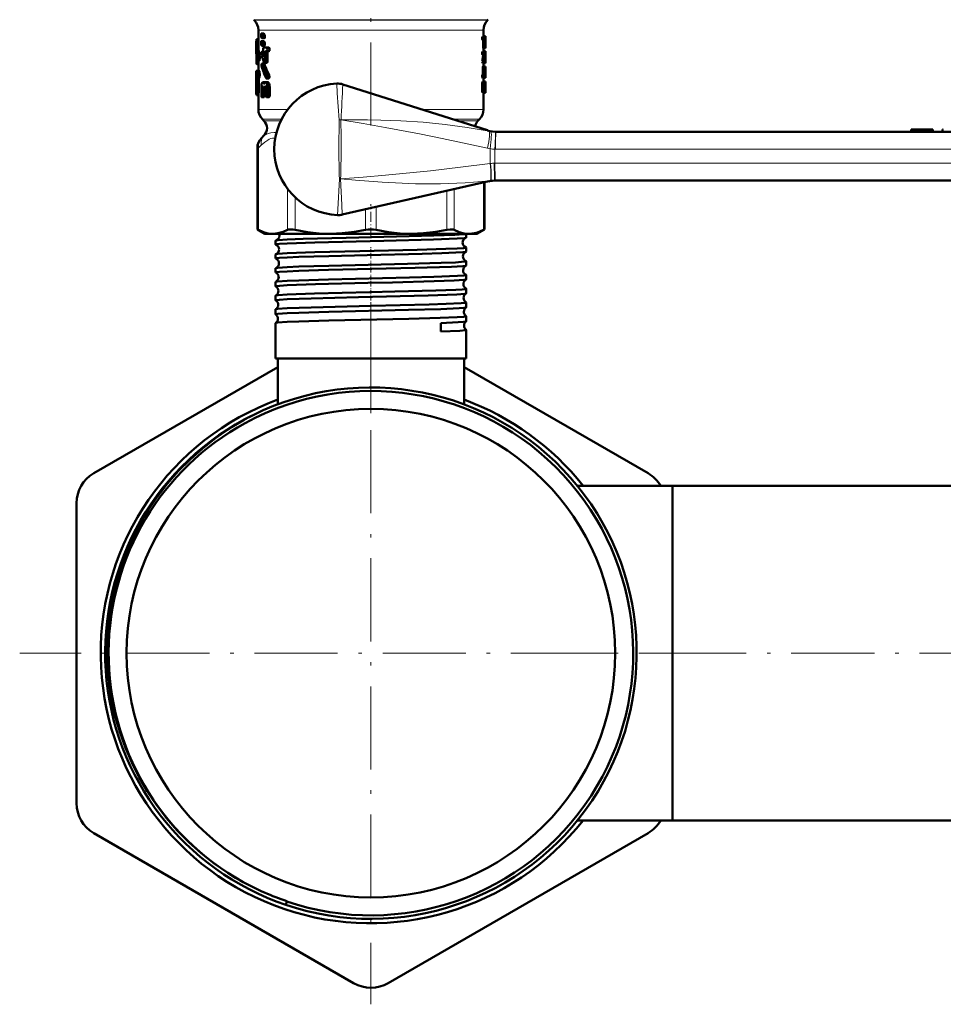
# Model space of a CAD drawing. Extents: x -1358 to 1757, y -1537 to 622.
# Tile 75 of 93: x 911 to 1044, y -235 to -92. Entities that reach past the tile are written whole.
import ezdxf

# ---------------------------------------------------------------- set-up
doc = ezdxf.new("R2010")
doc.units = 0
doc.linetypes.add('DASHDOT', pattern=[18.5, 12, -3, 0.5, -3])

msp = doc.modelspace()

# ---------------------------------------------------------------- linework, layer by layer
at = {"color": 7, "linetype": 'DASHDOT', "lineweight": 18}
for p, q in [((961.75, -77.26), (961.75, -107.99)), ((961.75, -133.23), (961.75, -234.63)), ((1012.45, -183.93), (911.05, -183.93)), ((985.43, -183.93), (1058.96, -183.93))]:
    msp.add_line(p, q, dxfattribs=at)
at = {"color": 7, "lineweight": 18}
for p, q in [((944.84, -92.47), (961.75, -92.47)), ((944.92, -92.54), (961.75, -92.54)), ((961.75, -92.47), (978.67, -92.47)), ((961.75, -92.54), (978.59, -92.54)), ((945.5, -93.96), (952.81, -93.96)), ((952.81, -93.96), (961.75, -93.96)), ((961.75, -93.96), (976.77, -93.96)), ((976.77, -93.96), (978, -93.96)), ((945.5, -105.43), (949.74, -105.43)), ((978, -105.43), (969.09, -105.43)), ((948.85, -106.84), (946.09, -106.84)), ((946.31, -107.07), (948.74, -107.07)), ((957.12, -111.18), (957.15, -106.93)), ((957.44, -106.92), (957.43, -106.93)), ((977.42, -106.84), (973.53, -106.84)), ((974.24, -107.07), (977.19, -107.07)), ((946.31, -109.19), (946.35, -109.19)), ((979.76, -108.68), (979.81, -108.68)), ((1044.29, -108.33), (1044.29, -108.68)), ((1044.35, -108.33), (1044.35, -108.68)), ((945.51, -110.98), (945.36, -110.98)), ((945.51, -110.98), (945.51, -122.82)), ((979.74, -111.18), (979.66, -111.18)), ((1053.37, -111.18), (979.74, -111.18)), ((978.95, -113.24), (979, -113.23)), ((979.56, -113.18), (979.66, -113.18)), ((979.66, -113.18), (1053.37, -113.18)), ((956.99, -119.87), (957.21, -115.44)), ((957.38, -115.45), (957.21, -115.44)), ((957.21, -115.44), (957.38, -115.44)), ((957.38, -115.44), (957.38, -115.45)), ((978, -122.82), (978, -115.98)), ((979.03, -115.71), (978.95, -115.72)), ((949.73, -122.82), (949.73, -116.91)), ((972.7, -122.82), (972.7, -117.18)), ((973.78, -116.94), (973.78, -122.82)), ((950.81, -118.11), (950.81, -122.82)), ((956.95, -120.67), (956.99, -119.87)), ((960.99, -122.82), (960.99, -119.84)), ((962.52, -119.49), (962.52, -122.82))]:
    msp.add_line(p, q, dxfattribs=at)
at = {"color": 7, "lineweight": 50}
for p, q in [((944.92, -92.54), (944.84, -92.47)), ((978.59, -92.54), (978.67, -92.47)), ((945.5, -93.96), (945.5, -96.01)), ((945.89, -94.72), (945.89, -94.8)), ((945.89, -94.8), (945.93, -95.05)), ((945.93, -95.05), (946.04, -95.15)), ((945.96, -94.47), (945.94, -94.47)), ((946.26, -94.47), (945.94, -94.47)), ((946.27, -94.47), (945.96, -94.47)), ((946.07, -94.58), (945.96, -94.47)), ((946.37, -95.15), (946.05, -95.15)), ((946.38, -94.58), (946.07, -94.58)), ((946.12, -94.82), (946.07, -94.58)), ((946.43, -94.82), (946.12, -94.82)), ((946.12, -94.9), (946.12, -94.82)), ((946.43, -94.9), (946.12, -94.9)), ((946.38, -94.58), (946.27, -94.47)), ((946.43, -94.82), (946.38, -94.58)), ((946.43, -94.9), (946.43, -94.82)), ((978.16, -94.9), (977.86, -94.9)), ((978, -93.96), (978, -94.9)), ((978.28, -94.84), (978, -94.84)), ((978.16, -94.9), (978.3, -94.9)), ((978.3, -94.9), (978.3, -95.15)), ((978.3, -95.15), (978.3, -96.08)), ((945.2, -96.01), (945.2, -97.24)), ((945.5, -95.34), (945.24, -95.34)), ((945.5, -95.26), (945.26, -95.26)), ((945.89, -95.81), (945.89, -95.89)), ((945.89, -95.89), (945.93, -96.14)), ((945.93, -96.14), (946.04, -96.24)), ((945.96, -95.56), (945.94, -95.56)), ((946.26, -95.56), (945.94, -95.56)), ((946.27, -95.56), (945.96, -95.56)), ((946.07, -95.66), (945.96, -95.56)), ((946.37, -96.24), (946.05, -96.24)), ((946.38, -95.66), (946.07, -95.66)), ((946.12, -95.91), (946.07, -95.66)), ((946.43, -95.91), (946.12, -95.91)), ((946.12, -95.99), (946.12, -95.91)), ((946.43, -95.99), (946.12, -95.99)), ((946.38, -95.66), (946.27, -95.56)), ((946.27, -96.46), (946.7, -96.46)), ((946.43, -95.91), (946.38, -95.66)), ((946.43, -95.99), (946.43, -95.91)), ((946.59, -96.46), (947.03, -96.46)), ((947.03, -96.46), (946.7, -96.46)), ((978.16, -95.39), (977.86, -95.39)), ((977.93, -96.08), (977.93, -95.49)), ((978.23, -95.49), (977.93, -95.49)), ((978.23, -96.08), (977.93, -96.08)), ((978.27, -96.57), (977.97, -96.57)), ((978, -96.57), (978, -97.06)), ((978.16, -95.39), (978.22, -95.39)), ((978.23, -96.08), (978.23, -95.49)), ((978.27, -95.39), (978.28, -95.39)), ((978.27, -95.98), (978.27, -95.49)), ((978.29, -95.49), (978.27, -95.49)), ((978.29, -95.98), (978.27, -95.98)), ((978.27, -96.08), (978.28, -96.08)), ((978.27, -96.57), (978.29, -96.57)), ((978.29, -95.49), (978.29, -95.98)), ((945.23, -98.34), (945.23, -97.77)), ((945.67, -97.42), (945.36, -97.42)), ((946.31, -97.1), (946.01, -97.1)), ((946.32, -97.16), (946.05, -97.16)), ((946.3, -97.69), (946.24, -97.69)), ((946.27, -97.03), (946.32, -97.18)), ((946.27, -97.03), (946.27, -97.03)), ((946.32, -97.18), (946.32, -97.57)), ((946.82, -97.34), (946.5, -97.34)), ((946.5, -98.39), (946.5, -97.34)), ((946.93, -97.03), (946.61, -97.03)), ((946.7, -97.03), (946.61, -97.03)), ((947.03, -97.03), (946.7, -97.03)), ((946.83, -98.39), (946.82, -97.34)), ((947.03, -97.03), (946.93, -97.03)), ((978.16, -97.06), (977.86, -97.06)), ((978.16, -97.55), (977.86, -97.55)), ((977.94, -97.73), (977.93, -97.55)), ((978.24, -97.73), (977.94, -97.73)), ((978.29, -97), (978, -97)), ((978.16, -97.06), (978.3, -97.06)), ((978.16, -97.55), (978.24, -97.55)), ((978.24, -97.73), (978.24, -97.55)), ((978.27, -98.06), (978.27, -98.24)), ((978.3, -97.06), (978.3, -97.3)), ((978.3, -97.3), (978.3, -97.42)), ((978.3, -97.42), (978.3, -97.62)), ((945.3, -98.34), (945.23, -98.34)), ((945.5, -98.87), (945.26, -98.87)), ((945.64, -98.42), (945.33, -98.42)), ((945.5, -98.42), (945.5, -99.85)), ((946.35, -98.81), (946.03, -98.81)), ((946.39, -98.86), (946.07, -98.86)), ((946.72, -98.71), (946.4, -98.71)), ((946.83, -98.39), (946.5, -98.39)), ((977.83, -98.48), (977.83, -98.48)), ((978.13, -98.48), (977.83, -98.48)), ((978.13, -98.48), (977.83, -98.48)), ((978.15, -98.27), (977.84, -98.27)), ((978.16, -98.73), (977.86, -98.73)), ((977.9, -100.29), (977.9, -99.46)), ((978.2, -99.46), (977.9, -99.46)), ((977.93, -99.22), (978.23, -99.22)), ((978, -98.73), (978, -99.22)), ((978.13, -98.48), (978.13, -98.48)), ((978.16, -98.73), (978.3, -98.73)), ((978.2, -100.29), (978.2, -99.46)), ((978.29, -99.22), (978.23, -99.22)), ((978.3, -98.21), (978.27, -98.21)), ((978.27, -98.24), (978.3, -98.24)), ((978.3, -99.46), (978.27, -99.46)), ((978.3, -99.46), (978.29, -99.22)), ((978.3, -98.24), (978.3, -98.21)), ((978.3, -98.24), (978.3, -98.73)), ((978.3, -99.86), (978.3, -99.46)), ((945.2, -99.85), (945.33, -99.85)), ((945.2, -99.85), (945.2, -100.88)), ((945.2, -100.88), (945.21, -101.09)), ((945.28, -100.88), (945.33, -100.88)), ((945.63, -99.85), (945.33, -99.85)), ((945.63, -100.88), (945.33, -100.88)), ((947.06, -100.43), (946.73, -100.43)), ((978.16, -100.39), (977.86, -100.39)), ((978.16, -100.88), (977.86, -100.88)), ((977.89, -100.39), (977.9, -100.29)), ((978.2, -100.29), (977.9, -100.29)), ((978, -100.88), (978, -101.37)), ((978.16, -100.39), (978.19, -100.39)), ((978.16, -100.88), (978.27, -100.88)), ((978.19, -100.39), (978.2, -100.29)), ((978.26, -99.96), (978.25, -100.05)), ((978.25, -100.05), (978.25, -100.29)), ((978.29, -100.29), (978.25, -100.29)), ((978.25, -100.33), (978.3, -100.33)), ((978.26, -99.97), (978.26, -99.96)), ((978.26, -100.39), (978.27, -100.39)), ((978.27, -100.88), (978.29, -100.88)), ((978.3, -100.33), (978.29, -100.29)), ((978.3, -100.64), (978.29, -100.64)), ((978.3, -100.64), (978.3, -100.3)), ((945.2, -101.75), (945.21, -101.56)), ((945.21, -101.59), (945.2, -101.8)), ((945.2, -101.77), (945.2, -101.75)), ((945.2, -101.75), (945.2, -102.94)), ((945.2, -101.8), (945.2, -101.77)), ((945.21, -101.09), (945.21, -101.59)), ((945.56, -101.09), (945.26, -101.09)), ((945.26, -102.84), (945.26, -101.09)), ((945.56, -102.84), (945.56, -101.09)), ((945.94, -102.23), (945.94, -103.37)), ((946.24, -102.24), (946.08, -102.24)), ((946.08, -103.37), (946.08, -102.24)), ((946.12, -101.51), (946.18, -101.51)), ((946.19, -102.09), (946.12, -102.09)), ((946.19, -102.09), (946.12, -102.09)), ((946.46, -101.51), (946.18, -101.51)), ((946.19, -102.09), (946.24, -102.24)), ((946.24, -102.24), (946.24, -102.58)), ((946.36, -101.68), (946.28, -101.68)), ((946.41, -102.24), (946.46, -102.08)), ((946.6, -102.24), (946.41, -102.24)), ((946.41, -102.58), (946.41, -102.24)), ((946.54, -102.08), (946.46, -102.08)), ((946.54, -102.08), (946.46, -102.08)), ((946.47, -101.51), (946.55, -101.51)), ((946.54, -102.08), (946.6, -102.24)), ((946.88, -101.51), (946.55, -101.51)), ((946.6, -102.24), (946.6, -103.37)), ((946.99, -100.94), (946.66, -100.94)), ((947.14, -102.23), (946.8, -102.23)), ((946.8, -103.37), (946.8, -102.23)), ((947.14, -103.37), (947.14, -102.23)), ((957.7, -101.81), (978.56, -108.44)), ((977.83, -102.79), (977.83, -101.62)), ((978.13, -101.62), (977.83, -101.62)), ((978.16, -101.37), (977.86, -101.37)), ((978.13, -102.79), (978.13, -101.62)), ((978.16, -101.37), (978.3, -101.37)), ((978.19, -102.3), (978.19, -102.11)), ((978.29, -102.11), (978.19, -102.11)), ((978.29, -102.3), (978.19, -102.3)), ((978.22, -101.86), (978.27, -101.86)), ((978.29, -102.11), (978.29, -102.3)), ((978.3, -101.37), (978.3, -101.62)), ((978.3, -101.62), (978.3, -102.79)), ((945.53, -103.36), (945.22, -103.36)), ((945.56, -102.84), (945.26, -102.84)), ((945.5, -103.36), (945.5, -105.43)), ((946.32, -103.65), (946.01, -103.65)), ((946.4, -103.37), (946.08, -103.37)), ((946.6, -102.86), (946.32, -102.86)), ((946.4, -103.37), (946.4, -102.86)), ((946.6, -102.58), (946.41, -102.58)), ((947.03, -103.65), (946.7, -103.65)), ((947.14, -103.37), (946.8, -103.37)), ((978.13, -102.79), (977.83, -102.79)), ((978.16, -103.04), (977.86, -103.04)), ((978, -103.04), (978, -105.43)), ((978.16, -103.04), (978.3, -103.04)), ((978.22, -102.55), (978.27, -102.55)), ((978.3, -102.79), (978.3, -103.04)), ((946.31, -107.07), (946.09, -106.84)), ((977.19, -107.07), (977.42, -106.84)), ((946.31, -109.19), (945.94, -109.56)), ((979.81, -108.68), (1053.45, -108.68)), ((1039.75, -108.33), (1041.3, -108.33)), ((1039.75, -108.33), (1039.75, -108.68)), ((1041.3, -108.33), (1042.86, -108.33)), ((1041.3, -108.33), (1041.3, -108.68)), ((1042.86, -108.33), (1042.86, -108.68)), ((1042.86, -108.33), (1042.86, -108.68)), ((1044.29, -108.33), (1044.26, -108.33)), ((1044.26, -108.33), (1044.26, -108.68)), ((1044.35, -108.33), (1044.29, -108.33)), ((1044.37, -108.33), (1044.35, -108.33)), ((945.36, -122.75), (945.36, -110.98)), ((957.6, -120.61), (978.76, -115.8)), ((978.15, -122.75), (978.15, -115.94)), ((979.73, -115.68), (979.58, -115.68)), ((1053.45, -115.68), (979.73, -115.68)), ((945.36, -122.75), (945.51, -122.82)), ((946.45, -123.38), (945.36, -122.75)), ((946.45, -123.38), (947.62, -123.38)), ((947.62, -123.38), (955.9, -123.38)), ((955.9, -123.38), (967.61, -123.38)), ((967.61, -123.38), (975.89, -123.38)), ((975.51, -123.93), (975.51, -123.38)), ((975.89, -123.38), (977.05, -123.38)), ((977.05, -123.38), (978.15, -122.75)), ((978, -122.82), (978.15, -122.75)), ((947.99, -124.93), (947.99, -124.36)), ((947.99, -126.94), (947.99, -126.35)), ((975.51, -125.94), (975.51, -125.36)), ((975.51, -127.95), (975.51, -127.35)), ((947.99, -128.96), (947.99, -128.34)), ((975.51, -129.97), (975.51, -129.33)), ((947.99, -130.98), (947.99, -130.33)), ((975.51, -131.99), (975.51, -131.32)), ((947.99, -133), (947.99, -132.31)), ((975.51, -134.01), (975.51, -133.3)), ((947.99, -135.02), (947.99, -134.29)), ((947.99, -141.38), (947.99, -136.27)), ((971.84, -136.27), (971.85, -137.49)), ((975.51, -136.03), (975.51, -135.28)), ((975.51, -141.38), (975.51, -137.26)), ((949.68, -141.38), (947.99, -141.38)), ((948.3, -148.01), (948.3, -141.38)), ((975.51, -141.38), (949.68, -141.38)), ((975.2, -148.01), (975.2, -141.38)), ((921.75, -157.95), (948.3, -142.62)), ((975.2, -142.62), (1001.75, -157.95)), ((991.56, -159.78), (1005.3, -159.78)), ((991.56, -159.78), (1005.3, -159.78)), ((1005.3, -199.19), (1005.3, -159.78)), ((1005.3, -159.78), (1050.3, -159.78)), ((1005.3, -183.93), (1005.3, -159.78)), ((919.25, -205.58), (919.25, -162.28)), ((1005.3, -208.08), (1005.3, -183.93)), ((1005.3, -208.08), (1005.3, -199.19)), ((991.56, -208.08), (1005.3, -208.08)), ((1005.3, -208.08), (1050.3, -208.08)), ((959.25, -231.56), (921.75, -209.91)), ((1001.75, -209.91), (964.25, -231.56)), ((949.45, -220.26), (949.61, -219.79)), ((949.63, -219.73), (949.61, -219.79))]:
    msp.add_line(p, q, dxfattribs=at)
at = {"color": 7, "linetype": 'DASHDOT', "lineweight": 18, "ltscale": 0.120868}
msp.add_line((961.75, -123.93), (961.75, -119.09), dxfattribs=at)
at = {"color": 7, "linetype": 'DASHDOT', "lineweight": 18, "ltscale": 0.043444}
msp.add_line((961.75, -126.93), (961.75, -125.19), dxfattribs=at)
at = {"color": 7, "linetype": 'DASHDOT', "lineweight": 18, "ltscale": 0.044139}
msp.add_line((961.75, -128.95), (961.75, -127.18), dxfattribs=at)
at = {"color": 7, "linetype": 'DASHDOT', "lineweight": 18, "ltscale": 0.04498}
msp.add_line((961.75, -130.97), (961.75, -129.17), dxfattribs=at)
at = {"color": 7, "linetype": 'DASHDOT', "lineweight": 18, "ltscale": 0.045964}
msp.add_line((961.75, -132.99), (961.75, -131.15), dxfattribs=at)
at = {"color": 7, "linetype": 'DASHDOT', "lineweight": 18, "ltscale": 0.047104}
msp.add_line((961.75, -135.01), (961.75, -133.13), dxfattribs=at)
at = {"color": 7, "linetype": 'DASHDOT', "lineweight": 18, "ltscale": 0.382177}
msp.add_line((961.75, -149.28), (961.75, -133.99), dxfattribs=at)
at = {"color": 7, "lineweight": 50}
for points in [[(945.94, -94.47), (945.94, -94.47), (945.93, -94.47), (945.93, -94.48), (945.91, -94.51), (945.9, -94.58), (945.89, -94.72)], [(946.05, -95.15), (946.06, -95.15), (946.07, -95.15), (946.08, -95.14), (946.09, -95.11), (946.12, -94.9)], [(946.37, -95.15), (946.38, -95.15), (946.38, -95.15), (946.39, -95.14), (946.41, -95.11), (946.42, -95.04), (946.43, -94.9)], [(977.86, -95.39), (977.83, -95.3), (977.83, -95.02), (977.84, -94.94), (977.86, -94.9)], [(978.16, -95.39), (978.14, -95.3), (978.13, -95.02), (978.15, -94.94), (978.16, -94.9)], [(945.24, -95.34), (945.25, -95.29), (945.26, -95.27), (945.26, -95.27), (945.26, -95.27), (945.26, -95.26)], [(945.94, -95.56), (945.94, -95.56), (945.93, -95.56), (945.93, -95.57), (945.91, -95.6), (945.9, -95.67), (945.89, -95.81)], [(946.05, -96.24), (946.06, -96.24), (946.07, -96.24), (946.08, -96.23), (946.09, -96.2), (946.12, -95.99)], [(946.27, -96.46), (946.21, -96.54), (946.18, -96.76), (946.2, -96.92), (946.22, -96.98), (946.24, -97.01), (946.27, -97.03)], [(946.37, -96.24), (946.38, -96.24), (946.38, -96.24), (946.39, -96.23), (946.41, -96.2), (946.42, -96.13), (946.43, -95.99)], [(946.7, -97.03), (946.77, -96.95), (946.8, -96.72), (946.78, -96.56), (946.7, -96.46)], [(947.03, -97.03), (947.1, -96.95), (947.13, -96.8), (947.11, -96.56), (947.03, -96.46)], [(977.93, -95.49), (977.92, -95.42), (977.92, -95.4), (977.92, -95.39)], [(977.97, -96.57), (977.94, -96.45), (977.93, -96.08)], [(978.23, -95.49), (978.23, -95.42), (978.22, -95.4), (978.22, -95.39)], [(978.27, -96.57), (978.24, -96.45), (978.23, -96.08)], [(978.3, -96.08), (978.3, -96.48), (978.29, -96.57)], [(945.33, -98.42), (945.34, -98.42), (945.34, -98.41), (945.34, -98.41), (945.35, -98.39), (945.36, -98.35), (945.4, -98.03), (945.36, -97.42)], [(945.64, -98.42), (945.64, -98.42), (945.64, -98.41), (945.65, -98.4), (945.66, -98.37), (945.7, -98.07), (945.67, -97.42)], [(946.01, -97.1), (946, -97.1), (945.99, -97.11), (945.98, -97.11), (945.97, -97.14), (945.95, -97.21), (945.94, -97.37), (945.96, -97.61)], [(946.05, -97.16), (946.03, -97.11), (946.02, -97.1), (946.01, -97.1)], [(946.32, -97.57), (946.31, -97.67), (946.29, -97.71), (946.28, -97.72), (946.27, -97.72)], [(946.5, -97.34), (946.53, -97.13), (946.55, -97.06), (946.61, -97.03)], [(946.82, -97.34), (946.84, -97.17), (946.87, -97.09), (946.9, -97.04), (946.93, -97.03)], [(977.86, -97.55), (977.83, -97.46), (977.83, -97.17), (977.84, -97.1), (977.86, -97.06)], [(978.16, -97.55), (978.14, -97.46), (978.13, -97.17), (978.15, -97.1), (978.16, -97.06)], [(945.26, -98.87), (945.26, -98.87), (945.26, -98.87), (945.26, -98.87), (945.25, -98.86), (945.24, -98.78), (945.23, -98.34)], [(945.3, -98.34), (945.32, -98.39), (945.32, -98.41), (945.33, -98.41), (945.33, -98.42), (945.33, -98.42)], [(946.03, -98.81), (946.03, -98.81), (946.02, -98.81), (946.01, -98.82), (945.99, -98.85), (945.97, -98.92), (945.96, -99.08), (945.99, -99.32)], [(946.07, -98.86), (946.06, -98.83), (946.05, -98.82), (946.04, -98.81), (946.03, -98.81)], [(946.34, -98.64), (946.36, -98.69), (946.38, -98.7), (946.4, -98.71)], [(946.39, -98.86), (946.37, -98.82), (946.36, -98.81), (946.35, -98.81)], [(946.4, -98.71), (946.41, -98.7), (946.43, -98.68), (946.47, -98.6), (946.5, -98.39)], [(946.72, -98.71), (946.73, -98.7), (946.76, -98.68), (946.78, -98.65), (946.81, -98.55), (946.83, -98.39)], [(977.86, -98.73), (977.84, -98.66), (977.83, -98.48)], [(977.9, -99.46), (977.92, -99.24), (977.92, -99.22), (977.93, -99.22), (977.93, -99.22), (977.93, -99.22)], [(978.16, -98.73), (978.14, -98.66), (978.13, -98.48)], [(978.2, -99.46), (978.22, -99.24), (978.23, -99.22), (978.23, -99.22), (978.23, -99.22), (978.23, -99.22)], [(945.26, -101.09), (945.26, -100.94), (945.28, -100.88)], [(945.33, -100.88), (945.36, -100.82), (945.4, -100.42), (945.39, -100.13), (945.36, -99.91), (945.33, -99.85)], [(945.56, -101.09), (945.56, -100.94), (945.58, -100.88)], [(945.63, -100.88), (945.66, -100.82), (945.7, -100.45), (945.68, -100), (945.66, -99.9), (945.63, -99.85)], [(946.6, -100.89), (946.63, -100.93), (946.65, -100.94), (946.66, -100.94)], [(946.66, -100.94), (946.68, -100.94), (946.7, -100.93), (946.72, -100.9), (946.76, -100.73), (946.73, -100.43)], [(946.99, -100.94), (947.01, -100.94), (947.03, -100.93), (947.05, -100.9), (947.07, -100.85), (947.1, -100.74), (947.06, -100.43)], [(977.86, -100.88), (977.83, -100.79), (977.83, -100.5), (977.84, -100.43), (977.86, -100.39)], [(978.16, -100.88), (978.14, -100.79), (978.13, -100.5), (978.15, -100.43), (978.16, -100.39)], [(978.27, -100.39), (978.28, -100.47), (978.28, -100.82), (978.28, -100.86), (978.27, -100.88)], [(978.29, -100.88), (978.29, -100.88), (978.29, -100.88), (978.29, -100.86), (978.3, -100.64)], [(978.3, -99.87), (978.3, -100.2), (978.3, -100.32), (978.3, -100.33), (978.3, -100.33)], [(946.12, -101.52), (946.03, -101.59), (945.98, -101.78), (945.94, -102.23)], [(946.08, -102.24), (946.09, -102.14), (946.12, -102.09)], [(946.28, -101.68), (946.25, -101.58), (946.18, -101.51)], [(946.32, -101.73), (946.31, -101.72), (946.3, -101.71), (946.28, -101.68)], [(946.36, -101.68), (946.34, -101.71), (946.33, -101.72), (946.33, -101.73), (946.32, -101.73)], [(946.47, -101.51), (946.39, -101.58), (946.36, -101.68)], [(946.8, -102.23), (946.78, -101.91), (946.73, -101.73), (946.66, -101.59), (946.55, -101.51)], [(947.14, -102.23), (947.11, -101.92), (947.04, -101.69), (946.99, -101.6), (946.95, -101.54), (946.88, -101.51)], [(977.83, -101.62), (977.84, -101.44), (977.85, -101.4), (977.86, -101.37)], [(978.13, -101.62), (978.14, -101.44), (978.15, -101.4), (978.16, -101.37)], [(978.19, -102.11), (978.21, -101.89), (978.22, -101.86), (978.22, -101.86)], [(978.22, -102.55), (978.22, -102.54), (978.21, -102.52), (978.19, -102.3)], [(978.27, -101.86), (978.28, -101.86), (978.28, -101.89), (978.29, -102.11)], [(978.29, -102.3), (978.28, -102.5), (978.28, -102.53), (978.27, -102.55)], [(945.22, -103.36), (945.23, -103.36), (945.23, -103.36), (945.23, -103.35), (945.24, -103.32), (945.26, -102.84)], [(945.53, -103.36), (945.53, -103.36), (945.53, -103.36), (945.53, -103.35), (945.54, -103.32), (945.56, -102.84)], [(945.94, -103.37), (945.96, -103.56), (945.98, -103.63), (946, -103.65), (946.01, -103.65)], [(946.01, -103.65), (946.01, -103.65), (946.02, -103.65), (946.03, -103.64), (946.04, -103.61), (946.08, -103.45), (946.08, -103.37)], [(946.24, -102.58), (946.25, -102.75), (946.28, -102.83), (946.3, -102.85), (946.32, -102.86)], [(946.32, -102.86), (946.34, -102.86), (946.35, -102.85), (946.37, -102.82), (946.39, -102.75), (946.41, -102.58)], [(946.32, -103.65), (946.33, -103.65), (946.34, -103.65), (946.35, -103.63), (946.36, -103.6), (946.38, -103.52), (946.4, -103.37)], [(946.6, -103.37), (946.63, -103.56), (946.66, -103.63), (946.68, -103.65), (946.7, -103.65)], [(946.7, -103.65), (946.72, -103.65), (946.73, -103.64), (946.76, -103.6), (946.8, -103.42), (946.8, -103.37)], [(947.03, -103.65), (947.05, -103.65), (947.08, -103.62), (947.1, -103.59), (947.12, -103.5), (947.14, -103.37)], [(977.86, -103.04), (977.84, -102.97), (977.83, -102.79)], [(978.16, -103.04), (978.14, -102.97), (978.13, -102.79)], [(945.51, -122.82), (946.24, -123.14), (946.94, -123.32), (947.62, -123.38)], [(947.62, -123.38), (948.33, -123.31), (949.06, -123.11), (949.73, -122.82)], [(948.54, -123.62), (948.49, -123.9), (948.31, -124.18), (948.06, -124.33), (948.04, -124.34)], [(949.68, -124.21), (951.99, -124.12), (958.16, -123.95), (967.27, -123.74), (970.83, -123.64), (973.85, -123.53), (975.09, -123.45), (975.41, -123.41), (975.48, -123.39), (975.5, -123.38)], [(949.73, -122.82), (949.87, -122.77), (950.06, -122.75), (950.52, -122.77), (950.81, -122.82)], [(950.81, -122.82), (952.58, -123.14), (954.26, -123.32), (955.9, -123.38)], [(955.9, -123.38), (957.62, -123.31), (959.39, -123.11), (960.99, -122.82)], [(962.52, -122.82), (964.29, -123.14), (965.97, -123.32), (967.61, -123.38)], [(967.61, -123.38), (969.33, -123.31), (971.1, -123.11), (972.7, -122.82)], [(972.7, -122.82), (973.23, -122.75), (973.64, -122.77), (973.78, -122.82)], [(973.78, -122.82), (974.51, -123.14), (975.21, -123.32), (975.89, -123.38)], [(975.89, -123.38), (976.3, -123.36), (976.7, -123.29), (977.14, -123.18), (977.58, -123.02), (978, -122.82)], [(947.99, -124.36), (947.99, -124.36), (948, -124.35), (948.01, -124.35), (948.04, -124.34)], [(947.99, -124.93), (947.99, -124.93), (948, -124.93), (948, -124.92), (948.02, -124.91), (948.19, -124.88), (948.54, -124.84), (949.68, -124.77)], [(948.04, -124.34), (948.34, -124.29), (949.68, -124.21)], [(949.68, -124.77), (953.66, -124.63), (963.62, -124.38), (970.76, -124.2), (974.19, -124.07), (975.24, -123.99), (975.47, -123.95)], [(975.47, -123.95), (975.26, -124.07), (975.06, -124.31), (974.99, -124.63)], [(948.03, -126.33), (948.31, -126.28), (949.68, -126.19)], [(949.68, -126.19), (953.66, -126.05), (960.15, -125.89), (968.41, -125.7), (972.56, -125.57), (974.19, -125.5), (975.09, -125.44), (975.36, -125.41), (975.5, -125.37), (975.51, -125.37), (975.51, -125.36), (975.51, -125.36)], [(949.68, -126.78), (951.34, -126.72), (955.67, -126.59), (961.23, -126.45), (969.15, -126.26), (971.98, -126.17), (973.99, -126.09), (975.02, -126.02), (975.39, -125.98), (975.49, -125.96)], [(947.99, -126.94), (947.99, -126.94), (948, -126.94), (948, -126.93), (948.02, -126.93), (948.19, -126.89), (948.54, -126.85), (949.68, -126.78)], [(949.68, -128.18), (951.34, -128.11), (955.67, -127.99), (967.01, -127.72), (971.91, -127.58), (973.96, -127.5), (975.28, -127.4), (975.49, -127.37), (975.51, -127.36), (975.51, -127.35), (975.51, -127.35), (975.51, -127.35)], [(947.99, -128.96), (947.99, -128.96), (948, -128.95), (948, -128.95), (948.02, -128.94), (948.19, -128.9), (948.54, -128.87), (949.68, -128.8)], [(948.02, -128.32), (948.08, -128.31), (948.29, -128.27), (949.68, -128.18)], [(949.68, -128.8), (951.33, -128.73), (955.65, -128.6), (968.15, -128.3), (973.38, -128.13), (975.01, -128.04), (975.4, -127.99), (975.49, -127.97)], [(949.68, -130.17), (951.33, -130.1), (955.65, -129.97), (967.33, -129.7), (970.81, -129.6), (974.23, -129.47), (975.19, -129.4), (975.48, -129.36), (975.5, -129.35), (975.51, -129.34), (975.51, -129.34), (975.51, -129.33)], [(948.01, -130.31), (948.07, -130.29), (948.28, -130.26), (949.68, -130.17)], [(949.68, -130.82), (953.73, -130.67), (961.32, -130.48), (964.87, -130.4), (970.86, -130.24), (973.79, -130.13), (975.23, -130.03), (975.44, -130), (975.5, -129.98)], [(947.99, -130.98), (947.99, -130.97), (948, -130.97), (948, -130.97), (948.02, -130.96), (948.23, -130.92), (948.58, -130.88), (949.68, -130.82)], [(948.01, -132.29), (948.07, -132.28), (948.34, -132.24), (949.68, -132.15)], [(949.68, -132.15), (953.61, -132.01), (961.6, -131.82), (965.19, -131.73), (971.11, -131.58), (973.99, -131.47), (974.93, -131.41), (975.45, -131.35), (975.49, -131.33), (975.51, -131.33), (975.51, -131.32), (975.51, -131.32), (975.51, -131.32)], [(949.68, -132.83), (953.13, -132.71), (959.97, -132.53), (970.03, -132.28), (974.13, -132.13), (975.29, -132.04), (975.46, -132.01), (975.5, -132)], [(947.99, -133), (947.99, -132.99), (948, -132.99), (948, -132.98), (948.02, -132.98), (948.19, -132.94), (948.54, -132.9), (949.68, -132.83)], [(949.68, -134.13), (953.14, -134.01), (961.77, -133.79), (970.17, -133.59), (972.62, -133.51), (974.77, -133.4), (975.34, -133.35), (975.49, -133.32), (975.51, -133.31), (975.51, -133.3), (975.51, -133.3), (975.51, -133.3)], [(947.99, -135.02), (948, -135.01), (948, -135.01), (948.01, -135), (948.03, -134.99), (948.31, -134.95), (949.68, -134.86)], [(948, -134.28), (948.05, -134.26), (948.26, -134.23), (949.68, -134.13)], [(949.68, -134.86), (951.34, -134.79), (955.67, -134.66), (967.17, -134.38), (971.84, -134.25), (974.48, -134.13), (975.23, -134.07), (975.45, -134.04), (975.5, -134.02)], [(948, -136.26), (948.05, -136.24), (948.25, -136.21), (949.68, -136.11)], [(949.68, -136.11), (951.34, -136.04), (955.67, -135.92), (967.22, -135.64), (971.76, -135.52), (974.21, -135.42), (975.09, -135.36), (975.36, -135.33), (975.5, -135.29), (975.51, -135.29), (975.51, -135.28), (975.51, -135.28)], [(971.84, -136.27), (974.33, -136.16), (975.1, -136.11), (975.44, -136.06), (975.49, -136.05), (975.51, -136.04)], [(971.85, -137.49), (974.57, -137.37), (975.4, -137.29), (975.48, -137.28), (975.5, -137.27), (975.51, -137.26), (975.51, -137.26), (975.51, -137.26)], [(943.37, -150.28), (941.31, -151.51), (939.32, -152.87), (937.43, -154.36), (935.64, -155.95), (933.94, -157.66), (932.36, -159.47), (930.9, -161.37), (929.56, -163.36), (928.41, -165.32), (927.37, -167.34), (926.46, -169.42), (925.67, -171.55), (925.13, -173.32), (924.67, -175.11), (924.29, -176.92), (924.05, -178.42), (923.83, -180.41), (923.71, -182.4), (923.69, -184.39), (923.78, -186.42), (924.02, -188.71), (924.39, -190.98), (924.89, -193.23), (925.54, -195.44), (926.31, -197.61), (927.22, -199.73), (928.25, -201.78), (929.45, -203.85), (930.78, -205.83), (932.22, -207.73), (933.79, -209.54), (935.47, -211.24), (937.25, -212.83), (939.13, -214.31), (941.09, -215.67), (942.19, -216.35), (943.3, -216.99)]]:
    msp.add_lwpolyline(points, dxfattribs=at)
at = {"color": 7, "lineweight": 18}
for points in [[(957.15, -106.93), (956.9, -103.06), (956.82, -101.69)], [(978.6, -111.02), (972.05, -109.62), (968.77, -108.96), (963.82, -108.02), (960.63, -107.46), (957.43, -106.94)], [(957.43, -106.94), (957.46, -109.42), (957.44, -112.66), (957.43, -113.36)], [(957.44, -106.92), (961.27, -106.94), (963.17, -106.98), (966.05, -107.08), (969.27, -107.28), (972.47, -107.59), (975.65, -108.03), (978.81, -108.58)], [(946.35, -109.19), (946.71, -108.99), (946.92, -108.9), (947.32, -108.78), (947.78, -108.74)], [(979.76, -108.68), (979.76, -108.68), (979.76, -108.68), (979.76, -108.68), (979.75, -108.69), (979.75, -108.71), (979.72, -109), (979.67, -110.55), (979.66, -111.18)], [(979.81, -108.68), (979.81, -108.68), (979.81, -108.68), (979.81, -108.68), (979.81, -108.69), (979.8, -108.71), (979.78, -108.9), (979.75, -109.91), (979.74, -111.18)], [(947.94, -109.6), (947.78, -109.56), (947.55, -109.55), (947.32, -109.6), (947.08, -109.7), (946.87, -109.84), (946.43, -110.17), (945.91, -110.6)], [(957.38, -115.44), (960.63, -115.2), (963.87, -114.93), (970.36, -114.28), (974.66, -113.78), (978.95, -113.24)], [(979.58, -115.68), (979.58, -115.68), (979.58, -115.68), (979.58, -115.64), (979.57, -115.35), (979.56, -113.18)], [(957.38, -115.45), (957.54, -119.19), (957.6, -120.61)], [(978.95, -115.72), (975.37, -116.02), (971.79, -116.16), (968.19, -116.15), (965.3, -116.04), (963.38, -115.93), (959.54, -115.63), (957.38, -115.45)]]:
    msp.add_lwpolyline(points, dxfattribs=at)
at = {"color": 7, "lineweight": 50}
msp.add_circle((961.75, -183.93), 35.26, dxfattribs=at)
for centre, radius, start, end in [((943.5, -93.96), 2, 0, 45.0003), ((980, -93.96), 2, 134.9998, 180), ((946.06, -95.12), 0.0348, 235.3862, 263.8045), ((946.25, -94.5), 0.0319, 53.6796, 83.2058), ((978.16, -94.89), 0.135, 355.3469, 21.9151), ((951.04, -96.01), 5.84, 173.3832, 180.0254), ((951.67, -95.99), 6.47, 180.2202, 192.8495), ((951.85, -95.99), 6.35, 180.2185, 193.0892), ((946.06, -96.21), 0.0348, 235.3862, 263.8045), ((946.25, -95.59), 0.0319, 53.6796, 83.2058), ((978.76, -95.47), 0.488, 171.5847, 183.1253), ((978.75, -96.01), 0.483, 176.8304, 188.4866), ((977.69, -95.46), 0.597, 357.2295, 6.6548), ((977.68, -96.01), 0.603, 353.4043, 2.7305), ((951.53, -97.22), 6.32, 180.1222, 190.2014), ((959.15, -93.42), 13.84, 197.6613, 202.1967), ((959.06, -92.74), 13.74, 198.7679, 201.1461), ((946.29, -97.68), 0.0444, 190.8811, 246.9571), ((971.05, -96.77), 6.96, 347.5424, 352.0453), ((971.23, -96.77), 7.08, 347.766, 352.1893), ((971.57, -97.38), 6.73, 354.2822, 357.9765), ((971.17, -98.54), 7.13, 2.6912, 4.7243), ((978.03, -97.05), 0.266, 357.3002, 10.9456), ((959.15, -95.05), 13.83, 197.9899, 204.9618), ((959.24, -94.3), 13.93, 199.1344, 206.1136), ((959.18, -94.34), 13.57, 199.4688, 206.6575), ((978.91, -98.45), 1.08, 170.2099, 181.2249), ((979.21, -98.45), 1.08, 170.2115, 181.2246), ((978.19, -99.24), 0.0493, 356.0197, 37.0206), ((972.67, -100.09), 5.63, 2.2382, 8.598), ((978.63, -100.32), 0.375, 175.802, 190.875), ((972.74, -100.66), 5.56, 3.7575, 7.124), ((957.3, -111.18), 9.5, 92.9411, 180), ((956.94, -104.19), 2.5, 72.3498, 92.941), ((950.98, -102.94), 5.78, 179.9964, 183.4297), ((945.38, -103.3), 0.167, 175.4761, 199.6357), ((947.5, -105.43), 2, 180, 224.9992), ((976, -105.43), 2, 314.9999, 0), ((945.25, -108.13), 1.5, 315, 45), ((978.25, -108.13), 1.5, 135, 170.2381), ((980.08, -103.68), 5, 252.3487, 270.0001), ((947.36, -110.98), 2, 135, 180), ((957.3, -111.18), 9.5, 180, 267.8766), ((979.86, -120.68), 5, 90, 102.8072), ((957.04, -118.18), 2.5, 267.8766, 282.8043), ((947.8, -123.64), 0.743, 1.7866, 20.6779), ((961.75, -126.57), 3.83, 78.4608, 101.5336), ((948.03, -124.91), 0.0422, 210.0702, 265.0705), ((947.77, -125.64), 0.73, 1.4199, 69.6719), ((975.72, -124.65), 0.729, 178.5317, 250.7312), ((975.47, -123.9), 0.0497, 273.3501, 327.0101), ((948.03, -126.37), 0.0417, 94.7899, 149.6715), ((947.77, -125.65), 0.731, 290.3317, 2.1483), ((975.75, -126.64), 0.731, 111.4502, 179.2961), ((975.47, -125.38), 0.0493, 33.2983, 86.6669), ((975.48, -125.92), 0.0364, 276.5729, 332.6515), ((948.02, -126.93), 0.0319, 204.88, 261.7169), ((947.74, -127.64), 0.732, 1.4841, 67.3695), ((947.74, -127.65), 0.733, 292.6136, 2.0865), ((975.75, -126.65), 0.732, 178.6422, 248.5654), ((975.48, -127.36), 0.0356, 27.46, 83.5048), ((948.02, -128.35), 0.0312, 98.2306, 155.0533), ((948.02, -128.95), 0.0253, 200.383, 257.9495), ((947.7, -129.64), 0.734, 1.5631, 64.7807), ((975.79, -128.64), 0.733, 113.9109, 179.2209), ((975.79, -128.65), 0.734, 178.7009, 246.118), ((975.49, -127.94), 0.0283, 280.1332, 337.4675), ((975.49, -129.34), 0.0275, 22.5607, 79.8975), ((948.02, -130.33), 0.0246, 102.0094, 159.5784), ((947.7, -129.64), 0.735, 295.1986, 2.0065), ((975.83, -130.64), 0.735, 116.5637, 179.1591), ((975.83, -130.64), 0.735, 178.7582, 243.4598), ((975.49, -129.96), 0.0228, 284.0287, 341.7636), ((948.01, -130.97), 0.0209, 196.5012, 253.9024), ((947.66, -131.64), 0.735, 1.6075, 62.0471), ((947.66, -131.64), 0.736, 297.9366, 1.9563), ((975.86, -132.64), 0.736, 119.3855, 179.1118), ((975.49, -131.32), 0.0223, 18.5103, 76.0741), ((975.49, -131.98), 0.0192, 288.2797, 345.1875), ((948.01, -132.31), 0.0202, 106.0603, 163.3658), ((948.01, -132.99), 0.0177, 193.327, 249.6484), ((947.63, -133.64), 0.737, 300.8406, 1.9104), ((947.63, -133.64), 0.737, 1.6397, 59.1509), ((975.86, -132.64), 0.736, 178.7911, 240.6484), ((975.5, -133.3), 0.0186, 15.0084, 71.8596), ((948.01, -134.29), 0.0171, 110.3029, 166.5923), ((948.01, -135.01), 0.0154, 190.5333, 245.1177), ((947.59, -135.64), 0.738, 1.6752, 56.116), ((975.9, -134.64), 0.737, 122.3588, 179.0727), ((975.9, -134.64), 0.738, 178.8311, 237.6762), ((975.5, -134), 0.0165, 292.5451, 348.0965), ((948.01, -136.27), 0.0148, 114.6231, 169.3201), ((947.59, -135.64), 0.738, 303.871, 1.8876), ((975.93, -136.64), 0.738, 125.4586, 179.0518), ((975.5, -135.28), 0.0158, 11.927, 67.4864), ((975.5, -136.03), 0.0145, 297.1264, 350.6867), ((975.93, -136.64), 0.738, 178.8643, 234.5674), ((975.5, -137.26), 0.0138, 9.4857, 62.9641), ((961.75, -183.93), 37.86, 251.2932, 118.6479), ((961.75, -183.93), 38.36, 251.2996, 116.3152), ((961.75, -183.93), 39, 110.1743, 321.7398), ((961.75, -183.93), 39, 38.2598, 69.8263), ((961.75, -183.93), 38.36, 116.3153, 251.3089), ((962.08, -183.89), 38.47, 116.7825, 119.108), ((961.75, -183.93), 37.86, 118.6479, 240.8335), ((924.25, -162.28), 5, 120, 180), ((999.25, -162.28), 5, 29.9872, 60), ((924.25, -205.58), 5, 180, 240), ((999.25, -205.58), 5, 300, 330.004), ((961.61, -183.45), 38.21, 241.3733, 251.7284), ((961.75, -227.23), 5, 240, 300)]:
    msp.add_arc(centre, radius, start, end, dxfattribs=at)
at = {"color": 7, "lineweight": 18}
for centre, radius, start, end in [((503.47, -80.67), 454.72, 356.6913, 357.3361), ((957.48, -112.46), 5.55, 90.4954, 93.438), ((957.09, -112.51), 5.58, 86.5019, 89.4136), ((949.8, -113.4), 5.44, 129.3559, 135.1646), ((947.76, -111.85), 3.11, 83.4357, 89.6647), ((979.23, -107.54), 1.12, 233.4748, 247.9189), ((979.82, -103.37), 5.31, 259.0322, 261.6562), ((979.82, -103.42), 5.26, 261.5991, 269.3636), ((949.7, -115.14), 5.91, 129.841, 135.1615), ((1055.28, -110.89), 98.16, 180.1679, 181.4442), ((980.22, -103.61), 7.59, 257.6325, 260.3701), ((1033.6, -112.13), 54.66, 178.9075, 181.1634), ((979.75, -107.72), 3.46, 256.7124, 268.501), ((927.1, -112.16), 52.56, 358.8923, 1.073), ((1037.66, -112.11), 80.52, 180.8913, 182.3705), ((663.12, -107.23), 294.37, 358.4024, 358.8073), ((979.59, -116.62), 3.44, 90.5967, 99.8715), ((979.27, -116.85), 1.16, 102.1747, 116.2958), ((979.59, -120.94), 5.26, 90.0329, 96.1192)]:
    msp.add_arc(centre, radius, start, end, dxfattribs=at)
for centre, major_axis, ratio, start_param, end_param in [((947.76, -110.6), (1.28, -1.54), 0.880592, 3.24575, 4.081599), ((978.32, -111.03), (-0.48, -2.45), 0.106524, 1.597902, 3.119368), ((978.68, -111.1), (-0.37, -2.47), 0.108324, 1.589822, 3.124799), ((947.36, -110.98), (1.41, -1.41), 0.862856, 3.141593, 4.000478), ((978.68, -113.23), (0.27, -2.49), 0.108736, 0.016024, 1.55621), ((978.76, -113.22), (0.27, -2.49), 0.098821, 0.012574, 1.557444), ((979.73, -113.18), (0, 2.5), 0.030539, 1.570796, 3.141593)]:
    msp.add_ellipse(centre, major_axis=major_axis, ratio=ratio, start_param=start_param, end_param=end_param, dxfattribs=at)

doc.saveas('drawing.dxf')
